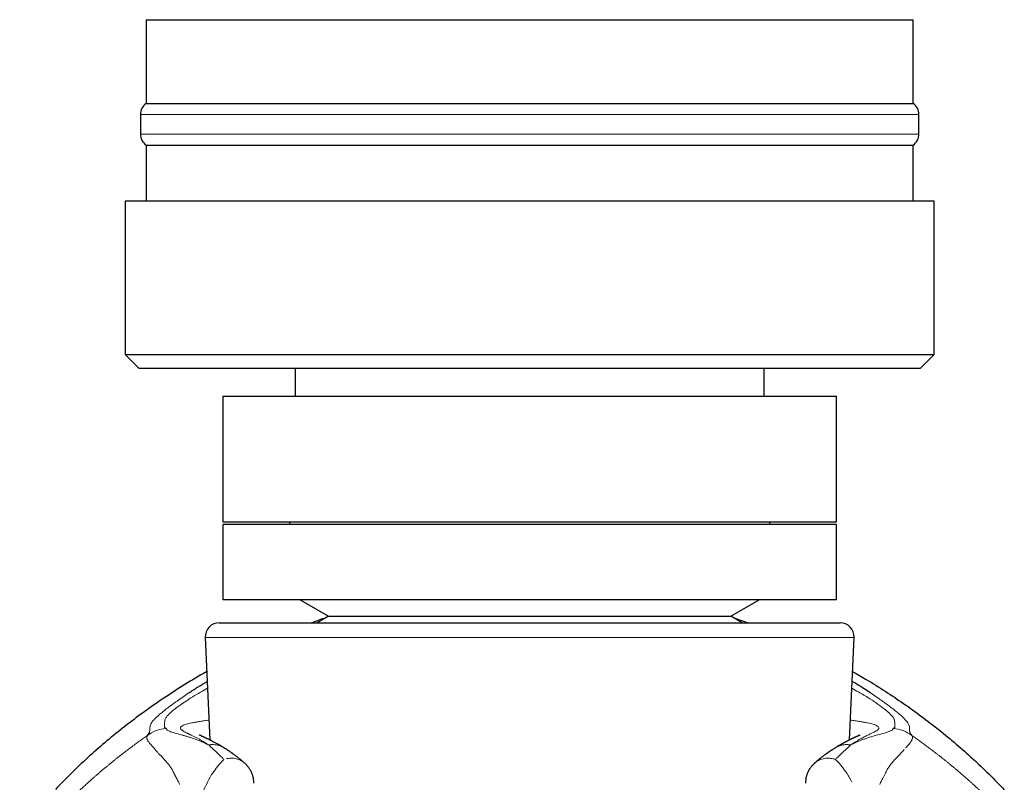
# Model space of a CAD drawing. Header units: millimetres. Extents: x 8 to 817, y 12 to 837.
# Tile 56 of 70: x 444 to 479, y 607 to 634. Entities that reach past the tile are written whole.
import ezdxf

# ---------------------------------------------------------------- set-up
doc = ezdxf.new("R2010")
doc.units = ezdxf.units.MM

msp = doc.modelspace()

# ---------------------------------------------------------------- linework, layer by layer
at = {"color": 7, "linetype": 'Continuous', "lineweight": 30}
for p, q in [((448.278, 634.031), (448.278, 631.031)), ((448.278, 634.031), (475.71, 634.031)), ((475.71, 634.031), (475.778, 634.031)), ((475.778, 631.031), (475.778, 634.031)), ((448.278, 631.031), (475.71, 631.031)), ((475.71, 631.031), (475.778, 631.031)), ((448.078, 630.631), (448.078, 629.931)), ((475.978, 629.931), (475.978, 630.631)), ((448.278, 629.531), (448.278, 627.531)), ((448.278, 629.531), (475.71, 629.531)), ((475.71, 629.531), (475.778, 629.531)), ((475.778, 627.531), (475.778, 629.531)), ((447.528, 627.531), (447.528, 622.031)), ((476.528, 627.531), (447.528, 627.531)), ((476.528, 622.031), (476.528, 627.531)), ((447.528, 622.031), (448.028, 621.531)), ((447.528, 622.031), (476.528, 622.031)), ((476.028, 621.531), (476.528, 622.031)), ((476.028, 621.531), (448.028, 621.531)), ((453.628, 621.531), (453.628, 620.531)), ((470.428, 620.531), (470.428, 621.531)), ((451.028, 620.531), (451.028, 616.031)), ((451.028, 620.531), (473.028, 620.531)), ((473.028, 616.031), (473.028, 620.531)), ((451.028, 616.031), (473.028, 616.031)), ((451.028, 615.931), (451.028, 613.231)), ((462.028, 615.931), (451.028, 615.931)), ((453.419, 616.031), (453.419, 615.931)), ((473.028, 615.931), (462.028, 615.931)), ((470.636, 615.931), (470.636, 616.031)), ((473.028, 613.231), (473.028, 615.931)), ((462.028, 613.231), (451.028, 613.231)), ((453.802, 613.231), (454.816, 612.645)), ((473.028, 613.231), (462.028, 613.231)), ((469.239, 612.645), (470.253, 613.231)), ((450.9, 612.411), (472.681, 612.411)), ((454.816, 612.645), (454.411, 612.411)), ((454.816, 612.645), (469.239, 612.645)), ((469.645, 612.411), (469.239, 612.645)), ((472.681, 612.411), (473.156, 612.411)), ((450.4, 611.889), (450.56, 608.213)), ((473.496, 608.213), (473.655, 611.889)), ((448.326, 608.374), (448.401, 608.469)), ((450.567, 608.042), (450.569, 607.987)), ((451.076, 607.926), (451.084, 607.921)), ((472.971, 607.921), (472.976, 607.924)), ((473.486, 607.987), (473.488, 608.042))]:
    msp.add_line(p, q, dxfattribs=at)
at = {"color": 252, "linetype": 'Continuous', "lineweight": 0}
for p, q in [((475.909, 630.631), (448.078, 630.631)), ((475.978, 630.631), (475.909, 630.631)), ((448.078, 629.931), (475.978, 629.931)), ((473.655, 611.889), (450.4, 611.889)), ((450.479, 610.064), (450.296, 609.965)), ((473.576, 610.064), (473.759, 609.965)), ((475.405, 609.024), (475.367, 609.06)), ((448.401, 608.469), (448.428, 608.74)), ((475.648, 608.527), (475.647, 608.587)), ((450.505, 608.035), (450.536, 608.019)), ((450.536, 608.019), (450.575, 607.982)), ((450.575, 607.982), (450.675, 607.889)), ((473.48, 607.982), (473.381, 607.889)), ((473.52, 608.019), (473.48, 607.982))]:
    msp.add_line(p, q, dxfattribs=at)
at = {"color": 252, "linetype": 'Continuous', "lineweight": 0, "flags": 128}
for points in [[(475.627, 608.74), (475.624, 608.747), (475.621, 608.755)], [(475.652, 608.49), (475.65, 608.5), (475.649, 608.511)]]:
    msp.add_lwpolyline(points, dxfattribs=at)
at = {"color": 7, "linetype": 'Continuous', "lineweight": 30}
for centre, start, end in [((448.578, 630.631), 126.8699, 180), ((475.478, 630.631), 360, 53.1301), ((448.578, 629.931), 180, 233.1301), ((475.478, 629.931), 306.8699, 0), ((450.9, 611.911), 90, 182.4813), ((473.156, 611.911), 357.5187, 90)]:
    msp.add_arc(centre, 0.5, start, end, dxfattribs=at)
for points, knots in [([(454.728, 612.594), (454.726, 612.593), (454.557, 612.537), (454.385, 612.476), (454.217, 612.412), (454.213, 612.411)], [0, 0, 0, 0, 0.0160193, 0.9750109, 1, 1, 1, 1]), ([(469.328, 612.594), (469.489, 612.538), (469.661, 612.479), (469.831, 612.415), (469.841, 612.411)], [0, 0, 0, 0, 0.939962, 1, 1, 1, 1]), ([(450.454, 610.659), (450.417, 610.639), (450.117, 610.474), (449.572, 610.138), (448.821, 609.652), (448.109, 609.15), (447.433, 608.636), (446.794, 608.114), (446.179, 607.573), (445.588, 607.017), (445.214, 606.629), (445.028, 606.436)], [0, 0, 0, 0, 0.018393, 0.148683, 0.278251, 0.406995, 0.527541, 0.647187, 0.765858, 0.883484, 1, 1, 1, 1]), ([(473.602, 610.662), (473.766, 610.569), (474.16, 610.344), (474.769, 609.963), (475.43, 609.522), (476.075, 609.059), (476.704, 608.575), (477.317, 608.069), (477.911, 607.542), (478.488, 606.995), (478.856, 606.613), (479.04, 606.422)], [0, 0, 0, 0, 0.081821, 0.196578, 0.311299, 0.425998, 0.540693, 0.655407, 0.77017, 0.88502, 1, 1, 1, 1]), ([(449.813, 609.898), (449.92, 609.969), (450.122, 610.101), (450.358, 610.245), (450.469, 610.312)], [0, 0, 0, 0, 0.533433, 1, 1, 1, 1]), ([(474.242, 609.898), (474.093, 609.997), (473.894, 610.128), (473.648, 610.274), (473.587, 610.31)], [0, 0, 0, 0, 0.752046, 1, 1, 1, 1]), ([(451.076, 607.927), (451.066, 607.934), (451.044, 607.947), (451.013, 607.966), (450.985, 607.983), (450.961, 607.996), (450.943, 608.007), (450.928, 608.016), (450.915, 608.023), (450.903, 608.03), (450.884, 608.041), (450.858, 608.056), (450.821, 608.076), (450.779, 608.099), (450.732, 608.124), (450.687, 608.148), (450.646, 608.169), (450.611, 608.188), (450.577, 608.204), (450.546, 608.22), (450.515, 608.235), (450.485, 608.25), (450.454, 608.264), (450.424, 608.279), (450.394, 608.292), (450.367, 608.305), (450.343, 608.316), (450.322, 608.326), (450.304, 608.334), (450.289, 608.341), (450.273, 608.348), (450.258, 608.355), (450.243, 608.362), (450.228, 608.369), (450.216, 608.374), (450.206, 608.379), (450.197, 608.383), (450.19, 608.387), (450.185, 608.389), (450.18, 608.391), (450.178, 608.393), (450.177, 608.393), (450.177, 608.393), (450.177, 608.393)], [0, 0, 0, 0, 0.0235825, 0.0480732, 0.0690684, 0.0863331, 0.1002635, 0.110876, 0.1194837, 0.1284743, 0.1378976, 0.1618153, 0.1881194, 0.2225817, 0.2604525, 0.2991886, 0.3319888, 0.3630385, 0.3922039, 0.419498, 0.4474994, 0.4785679, 0.5076253, 0.5389108, 0.5715185, 0.6018516, 0.6295493, 0.6546274, 0.6770998, 0.6971798, 0.7194013, 0.7437796, 0.7703075, 0.7977981, 0.8233236, 0.8450865, 0.8650666, 0.8857242, 0.9109734, 0.940852, 0.971791, 0.9994718, 1, 1, 1, 1]), ([(473.878, 608.393), (473.878, 608.393), (473.878, 608.393), (473.874, 608.391), (473.866, 608.387), (473.854, 608.381), (473.84, 608.375), (473.824, 608.367), (473.806, 608.359), (473.79, 608.351), (473.775, 608.345), (473.762, 608.339), (473.746, 608.331), (473.728, 608.323), (473.705, 608.313), (473.679, 608.3), (473.649, 608.287), (473.62, 608.273), (473.592, 608.26), (473.565, 608.247), (473.54, 608.235), (473.517, 608.224), (473.495, 608.213), (473.474, 608.202), (473.453, 608.192), (473.433, 608.182), (473.414, 608.172), (473.397, 608.163), (473.379, 608.154), (473.36, 608.144), (473.337, 608.132), (473.311, 608.118), (473.282, 608.102), (473.252, 608.086), (473.225, 608.071), (473.2, 608.057), (473.176, 608.043), (473.146, 608.026), (473.112, 608.006), (473.072, 607.983), (473.026, 607.956), (472.993, 607.935), (472.975, 607.925)], [0, 0, 0, 0, 0.022575, 0.061105, 0.098655, 0.137867, 0.170514, 0.204551, 0.237152, 0.267619, 0.285675, 0.30373, 0.324114, 0.346974, 0.372321, 0.403561, 0.436531, 0.467518, 0.496311, 0.5229, 0.547274, 0.569423, 0.589335, 0.609498, 0.628256, 0.645766, 0.662023, 0.677022, 0.690954, 0.706777, 0.725495, 0.747118, 0.770338, 0.794121, 0.818472, 0.833343, 0.851686, 0.873761, 0.899595, 0.929219, 0.962672, 1, 1, 1, 1]), ([(451.796, 607.395), (451.785, 607.404), (451.766, 607.421), (451.739, 607.444), (451.717, 607.462), (451.7, 607.476), (451.685, 607.489), (451.671, 607.5), (451.657, 607.512), (451.641, 607.525), (451.622, 607.54), (451.596, 607.561), (451.563, 607.587), (451.526, 607.616), (451.49, 607.643), (451.457, 607.668), (451.428, 607.689), (451.405, 607.706), (451.385, 607.721), (451.365, 607.735), (451.343, 607.751), (451.319, 607.768), (451.294, 607.785), (451.273, 607.799), (451.256, 607.811), (451.242, 607.82), (451.226, 607.831), (451.208, 607.843), (451.184, 607.859), (451.156, 607.877), (451.122, 607.899), (451.098, 607.914), (451.085, 607.922)], [0, 0, 0, 0, 0.043888, 0.0801, 0.108658, 0.130994, 0.15102, 0.168962, 0.1876, 0.208512, 0.234054, 0.264224, 0.315284, 0.368023, 0.417039, 0.462328, 0.503388, 0.535124, 0.561323, 0.586818, 0.617804, 0.654085, 0.690091, 0.723381, 0.744698, 0.764736, 0.785275, 0.812828, 0.848018, 0.890886, 0.941506, 1, 1, 1, 1]), ([(472.97, 607.922), (472.956, 607.914), (472.93, 607.897), (472.895, 607.874), (472.865, 607.854), (472.841, 607.839), (472.824, 607.827), (472.809, 607.817), (472.797, 607.809), (472.783, 607.799), (472.768, 607.789), (472.752, 607.778), (472.733, 607.765), (472.712, 607.75), (472.692, 607.736), (472.673, 607.723), (472.652, 607.708), (472.626, 607.688), (472.593, 607.664), (472.556, 607.636), (472.519, 607.607), (472.478, 607.576), (472.433, 607.54), (472.381, 607.498), (472.322, 607.449), (472.281, 607.414), (472.259, 607.395)], [0, 0, 0, 0, 0.0632442, 0.1171283, 0.1618024, 0.1973506, 0.2229332, 0.2411926, 0.2595429, 0.2794549, 0.3009297, 0.3239694, 0.3485771, 0.3823019, 0.4113483, 0.4356014, 0.4591969, 0.4988954, 0.5463919, 0.5962314, 0.6476611, 0.7016162, 0.762696, 0.8327634, 0.9118435, 1, 1, 1, 1]), ([(452.144, 606.663), (452.144, 606.668), (452.143, 606.679), (452.142, 606.697), (452.141, 606.725), (452.137, 606.762), (452.132, 606.805), (452.124, 606.848), (452.115, 606.888), (452.1, 606.945), (452.074, 607.017), (452.039, 607.092), (452.004, 607.154), (451.97, 607.205), (451.94, 607.245), (451.915, 607.276), (451.896, 607.297), (451.877, 607.319), (451.854, 607.342), (451.827, 607.368), (451.807, 607.386), (451.796, 607.395)], [0, 0, 0, 0, 0.017857, 0.038976, 0.066716, 0.1178, 0.171987, 0.223149, 0.272308, 0.319986, 0.434836, 0.545902, 0.618375, 0.689856, 0.763093, 0.797732, 0.832726, 0.866473, 0.901301, 0.949793, 1, 1, 1, 1]), ([(472.259, 607.395), (472.254, 607.39), (472.233, 607.372), (472.199, 607.34), (472.162, 607.301), (472.126, 607.259), (472.097, 607.221), (472.072, 607.186), (472.055, 607.16), (472.038, 607.131), (472.02, 607.099), (472.002, 607.063), (471.984, 607.024), (471.969, 606.984), (471.953, 606.937), (471.938, 606.883), (471.925, 606.818), (471.916, 606.746), (471.912, 606.693), (471.912, 606.666), (471.912, 606.663)], [0, 0, 0, 0, 0.027867, 0.0979901, 0.1675124, 0.2225551, 0.296586, 0.3389596, 0.3753482, 0.4094751, 0.4564591, 0.5096904, 0.5537118, 0.6089391, 0.6639832, 0.7310315, 0.8078916, 0.9041633, 0.9886951, 1, 1, 1, 1])]:
    msp.add_open_spline(points, degree=3, knots=knots, dxfattribs=at)
at = {"color": 252, "linetype": 'Continuous', "lineweight": 0}
for points, knots in [([(448.65, 609.024), (448.682, 609.054), (448.745, 609.112), (448.879, 609.223), (449.076, 609.379), (449.361, 609.592), (449.665, 609.798), (449.813, 609.898)], [0, 0, 0, 0, 0.171883, 0.337058, 0.496428, 0.753798, 1, 1, 1, 1]), ([(450.296, 609.965), (450.201, 609.909), (450.004, 609.794), (449.756, 609.636), (449.52, 609.474), (449.309, 609.319), (449.217, 609.241), (449.168, 609.199)], [0, 0, 0, 0, 0.155294, 0.319376, 0.496351, 0.733224, 1, 1, 1, 1]), ([(473.759, 609.965), (473.894, 609.886), (474.164, 609.728), (474.351, 609.603), (474.444, 609.54)], [0, 0, 0, 0, 0.499937, 1, 1, 1, 1]), ([(475.367, 609.059), (475.333, 609.09), (475.265, 609.149), (475.136, 609.256), (474.981, 609.376), (474.818, 609.498), (474.648, 609.62), (474.454, 609.756), (474.313, 609.85), (474.242, 609.898)], [0, 0, 0, 0, 0.169789, 0.331668, 0.49993, 0.63097, 0.750024, 0.874866, 1, 1, 1, 1]), ([(474.444, 609.54), (474.542, 609.469), (474.737, 609.328), (474.837, 609.242), (474.887, 609.199)], [0, 0, 0, 0, 0.499763, 1, 1, 1, 1]), ([(449.168, 609.199), (449.106, 609.139), (448.982, 609.017), (448.964, 608.959), (448.955, 608.93)], [0, 0, 0, 0, 0.4967772, 1, 1, 1, 1]), ([(474.887, 609.199), (474.891, 609.196), (474.898, 609.189), (474.905, 609.183), (474.908, 609.18)], [0, 0, 0, 0, 0.4996302, 1, 1, 1, 1]), ([(474.908, 609.18), (474.963, 609.125), (475.075, 609.013), (475.092, 608.958), (475.1, 608.93)], [0, 0, 0, 0, 0.4970174, 1, 1, 1, 1]), ([(448.428, 608.74), (448.435, 608.757), (448.448, 608.788), (448.485, 608.847), (448.542, 608.919), (448.615, 608.99), (448.65, 609.024)], [0, 0, 0, 0, 0.277881, 0.499061, 0.761289, 1, 1, 1, 1]), ([(448.955, 608.93), (448.949, 608.886), (448.935, 608.798), (448.934, 608.709), (448.934, 608.664)], [0, 0, 0, 0, 0.49932, 1, 1, 1, 1]), ([(449.546, 608.698), (449.559, 608.706), (449.586, 608.723), (449.646, 608.748), (449.721, 608.773), (449.811, 608.797), (449.917, 608.821), (450.038, 608.846), (450.173, 608.87), (450.325, 608.894), (450.443, 608.912), (450.516, 608.922), (450.529, 608.924)], [0, 0, 0, 0, 0.109027, 0.217931, 0.326722, 0.435408, 0.543991, 0.652476, 0.760862, 0.869151, 0.977343, 1, 1, 1, 1]), ([(474.509, 608.698), (474.496, 608.706), (474.47, 608.723), (474.41, 608.748), (474.335, 608.773), (474.245, 608.797), (474.139, 608.821), (474.018, 608.846), (473.882, 608.87), (473.731, 608.894), (473.612, 608.912), (473.539, 608.922), (473.527, 608.924)], [0, 0, 0, 0, 0.109027, 0.217931, 0.326722, 0.435408, 0.543991, 0.652476, 0.760862, 0.869151, 0.977343, 1, 1, 1, 1]), ([(475.102, 608.923), (475.108, 608.898), (475.119, 608.847), (475.118, 608.803), (475.117, 608.78)], [0, 0, 0, 0, 0.499765, 1, 1, 1, 1]), ([(475.621, 608.755), (475.607, 608.785), (475.578, 608.846), (475.463, 608.965), (475.405, 609.024)], [0, 0, 0, 0, 0.500084, 1, 1, 1, 1]), ([(449, 608.622), (448.876, 608.604), (448.633, 608.571), (448.426, 608.439), (448.326, 608.374)], [0, 0, 0, 0, 0.511996, 1, 1, 1, 1]), ([(448.934, 608.664), (448.945, 608.657), (448.968, 608.644), (448.99, 608.629), (449, 608.622)], [0, 0, 0, 0, 0.499793, 1, 1, 1, 1]), ([(449, 608.622), (449.004, 608.604), (449.012, 608.567), (449.117, 608.526), (449.17, 608.506)], [0, 0, 0, 0, 0.497365, 1, 1, 1, 1]), ([(449.17, 608.506), (449.218, 608.49), (449.318, 608.458), (449.462, 608.417), (449.535, 608.396)], [0, 0, 0, 0, 0.48872, 1, 1, 1, 1]), ([(450.505, 608.035), (450.499, 608.04), (450.484, 608.051), (450.457, 608.071), (450.422, 608.095), (450.379, 608.123), (450.331, 608.153), (450.284, 608.182), (450.237, 608.209), (450.19, 608.235), (450.142, 608.262), (450.093, 608.287), (450.026, 608.322), (449.944, 608.363), (449.878, 608.395), (449.837, 608.415), (449.816, 608.424), (449.797, 608.434), (449.779, 608.443), (449.761, 608.451), (449.732, 608.465), (449.695, 608.484), (449.653, 608.506), (449.616, 608.527), (449.584, 608.547), (449.558, 608.566), (449.537, 608.585), (449.517, 608.608), (449.505, 608.636), (449.512, 608.667), (449.535, 608.687), (449.546, 608.697)], [0, 0, 0, 0, 0.00942, 0.0225754, 0.0395518, 0.0604659, 0.0854712, 0.1106805, 0.1310978, 0.1581659, 0.1840147, 0.2085804, 0.2392929, 0.2998517, 0.358531, 0.3735508, 0.3884142, 0.403115, 0.4176468, 0.4320033, 0.4461779, 0.4893127, 0.5323919, 0.5753144, 0.6179342, 0.6601167, 0.7017403, 0.7468193, 0.8317789, 0.9163073, 1, 1, 1, 1]), ([(473.544, 608.036), (473.607, 608.078), (473.732, 608.161), (473.901, 608.259), (474.051, 608.338), (474.182, 608.401), (474.293, 608.453), (474.391, 608.499), (474.47, 608.544), (474.525, 608.587), (474.55, 608.626), (474.548, 608.663), (474.522, 608.686), (474.509, 608.698)], [0, 0, 0, 0, 0.088835, 0.175766, 0.261161, 0.345343, 0.428603, 0.511202, 0.609759, 0.707846, 0.805534, 0.902894, 1, 1, 1, 1]), ([(474.685, 608.442), (474.658, 608.434), (474.609, 608.419), (474.55, 608.403), (474.522, 608.396)], [0, 0, 0, 0, 0.533058, 1, 1, 1, 1]), ([(474.864, 608.498), (474.838, 608.49), (474.784, 608.472), (474.718, 608.452), (474.685, 608.442)], [0, 0, 0, 0, 0.491382, 1, 1, 1, 1]), ([(475.055, 608.622), (475.051, 608.604), (475.043, 608.567), (474.938, 608.526), (474.885, 608.506)], [0, 0, 0, 0, 0.495148, 1, 1, 1, 1]), ([(475.088, 608.643), (475.079, 608.64), (475.061, 608.634), (475.057, 608.626), (475.055, 608.622)], [0, 0, 0, 0, 0.5013199, 1, 1, 1, 1]), ([(475.73, 608.374), (475.626, 608.44), (475.42, 608.572), (475.177, 608.605), (475.055, 608.622)], [0, 0, 0, 0, 0.50007, 1, 1, 1, 1]), ([(475.122, 608.664), (475.12, 608.66), (475.115, 608.653), (475.097, 608.647), (475.088, 608.643)], [0, 0, 0, 0, 0.4984004, 1, 1, 1, 1]), ([(475.117, 608.78), (475.117, 608.768), (475.117, 608.744), (475.117, 608.719), (475.117, 608.706)], [0, 0, 0, 0, 0.500525, 1, 1, 1, 1]), ([(475.117, 608.706), (475.118, 608.702), (475.118, 608.696), (475.119, 608.689), (475.119, 608.685)], [0, 0, 0, 0, 0.500091, 1, 1, 1, 1]), ([(475.119, 608.685), (475.12, 608.682), (475.12, 608.675), (475.121, 608.668), (475.122, 608.664)], [0, 0, 0, 0, 0.500199, 1, 1, 1, 1]), ([(475.646, 608.635), (475.645, 608.653), (475.643, 608.686), (475.632, 608.723), (475.627, 608.74)], [0, 0, 0, 0, 0.542537, 1, 1, 1, 1]), ([(475.647, 608.587), (475.647, 608.595), (475.647, 608.611), (475.646, 608.627), (475.646, 608.635)], [0, 0, 0, 0, 0.499941, 1, 1, 1, 1]), ([(475.649, 608.511), (475.649, 608.514), (475.649, 608.519), (475.649, 608.525), (475.648, 608.527)], [0, 0, 0, 0, 0.4999777, 1, 1, 1, 1]), ([(475.655, 608.469), (475.654, 608.473), (475.653, 608.479), (475.652, 608.486), (475.652, 608.49)], [0, 0, 0, 0, 0.499951, 1, 1, 1, 1]), ([(475.73, 608.374), (475.717, 608.391), (475.69, 608.423), (475.667, 608.454), (475.655, 608.469)], [0, 0, 0, 0, 0.499962, 1, 1, 1, 1]), ([(443.749, 603.944), (443.805, 604.021), (443.916, 604.173), (444.083, 604.391), (444.247, 604.6), (444.41, 604.803), (444.578, 605.004), (444.747, 605.201), (444.874, 605.344), (444.954, 605.434), (444.991, 605.474), (445.027, 605.514), (445.062, 605.552), (445.098, 605.591), (445.133, 605.628), (445.203, 605.704), (445.311, 605.818), (445.459, 605.97), (445.611, 606.123), (445.762, 606.271), (445.911, 606.413), (446.052, 606.546), (446.151, 606.636), (446.205, 606.685), (446.22, 606.699), (446.235, 606.713), (446.251, 606.726), (446.266, 606.74), (446.281, 606.754), (446.316, 606.785), (446.373, 606.836), (446.452, 606.906), (446.537, 606.98), (446.628, 607.058), (446.722, 607.138), (446.814, 607.215), (446.9, 607.287), (446.981, 607.353), (447.059, 607.416), (447.139, 607.481), (447.223, 607.548), (447.312, 607.619), (447.428, 607.709), (447.567, 607.817), (447.728, 607.938), (447.883, 608.055), (448.035, 608.166), (448.181, 608.271), (448.278, 608.341), (448.326, 608.374)], [0, 0, 0, 0, 0.0387852, 0.0762224, 0.1123147, 0.1480383, 0.1837349, 0.2214878, 0.25767, 0.2655785, 0.2734089, 0.2811612, 0.2888358, 0.2964328, 0.3039525, 0.3113952, 0.3421998, 0.3743202, 0.4077887, 0.4426338, 0.4744566, 0.5073804, 0.5372753, 0.5406852, 0.5441061, 0.5475379, 0.5509809, 0.5544348, 0.5578998, 0.5613758, 0.5781322, 0.5961562, 0.6154507, 0.6360186, 0.6578624, 0.6792406, 0.6985859, 0.7163289, 0.7336, 0.7510808, 0.7694656, 0.7893257, 0.8097617, 0.8451157, 0.8790097, 0.9114437, 0.9424187, 0.9719365, 1, 1, 1, 1]), ([(448.326, 608.374), (448.323, 608.37), (448.318, 608.361), (448.312, 608.347), (448.308, 608.331), (448.305, 608.314), (448.305, 608.296), (448.308, 608.275), (448.313, 608.252), (448.322, 608.227), (448.335, 608.2), (448.347, 608.18), (448.353, 608.169)], [0, 0, 0, 0, 0.074719, 0.155018, 0.240908, 0.332403, 0.429516, 0.532262, 0.640661, 0.754732, 0.874502, 1, 1, 1, 1]), ([(448.359, 608.159), (448.358, 608.161), (448.356, 608.164), (448.354, 608.168), (448.353, 608.169)], [0, 0, 0, 0, 0.500054, 1, 1, 1, 1]), ([(448.359, 608.159), (448.363, 608.153), (448.376, 608.134), (448.422, 608.072), (448.483, 608.006), (448.53, 607.954)], [0, 0, 0, 0, 0.11099, 0.314256, 1, 1, 1, 1]), ([(449.535, 608.396), (449.547, 608.392), (449.57, 608.386), (449.596, 608.379), (449.608, 608.376)], [0, 0, 0, 0, 0.54299, 1, 1, 1, 1]), ([(449.608, 608.376), (449.648, 608.365), (449.728, 608.344), (449.81, 608.318), (449.851, 608.305)], [0, 0, 0, 0, 0.507632, 1, 1, 1, 1]), ([(449.851, 608.305), (449.958, 608.269), (450.166, 608.199), (450.394, 608.089), (450.505, 608.035)], [0, 0, 0, 0, 0.512963, 1, 1, 1, 1]), ([(473.938, 608.212), (473.873, 608.186), (473.745, 608.135), (473.61, 608.069), (473.544, 608.036)], [0, 0, 0, 0, 0.509636, 1, 1, 1, 1]), ([(474.171, 608.295), (474.132, 608.282), (474.056, 608.256), (473.977, 608.226), (473.938, 608.212)], [0, 0, 0, 0, 0.506736, 1, 1, 1, 1]), ([(474.505, 608.392), (474.45, 608.377), (474.342, 608.349), (474.227, 608.312), (474.171, 608.295)], [0, 0, 0, 0, 0.510598, 1, 1, 1, 1]), ([(474.522, 608.396), (474.519, 608.395), (474.513, 608.394), (474.507, 608.392), (474.505, 608.392)], [0, 0, 0, 0, 0.5005679, 1, 1, 1, 1]), ([(475.697, 608.159), (475.673, 608.125), (475.626, 608.057), (475.545, 607.968), (475.504, 607.923)], [0, 0, 0, 0, 0.498613, 1, 1, 1, 1]), ([(475.697, 608.159), (475.698, 608.161), (475.7, 608.164), (475.702, 608.168), (475.703, 608.169)], [0, 0, 0, 0, 0.500046, 1, 1, 1, 1]), ([(475.703, 608.169), (475.71, 608.182), (475.724, 608.207), (475.733, 608.229), (475.738, 608.24)], [0, 0, 0, 0, 0.500373, 1, 1, 1, 1]), ([(475.738, 608.24), (475.745, 608.267), (475.758, 608.316), (475.738, 608.357), (475.73, 608.374)], [0, 0, 0, 0, 0.556568, 1, 1, 1, 1]), ([(476.76, 607.605), (476.734, 607.626), (476.682, 607.667), (476.604, 607.727), (476.53, 607.785), (476.457, 607.84), (476.387, 607.893), (476.32, 607.944), (476.192, 608.04), (475.998, 608.183), (475.819, 608.311), (475.73, 608.374)], [0, 0, 0, 0, 0.080816, 0.15865, 0.233522, 0.305446, 0.374432, 0.440486, 0.50361, 0.750461, 1, 1, 1, 1]), ([(448.555, 607.927), (448.551, 607.932), (448.543, 607.941), (448.535, 607.95), (448.53, 607.954)], [0, 0, 0, 0, 0.500171, 1, 1, 1, 1]), ([(448.6, 607.873), (448.593, 607.882), (448.577, 607.9), (448.563, 607.918), (448.555, 607.927)], [0, 0, 0, 0, 0.500325, 1, 1, 1, 1]), ([(448.792, 607.661), (448.791, 607.662), (448.788, 607.666), (448.777, 607.677), (448.741, 607.714), (448.676, 607.783), (448.628, 607.84), (448.6, 607.873)], [0, 0, 0, 0, 0.0149141, 0.0441621, 0.145595, 0.5193909, 1, 1, 1, 1]), ([(450.505, 608.035), (450.537, 608.039), (450.601, 608.048), (450.698, 608.046), (450.792, 608.035), (450.884, 608.014), (450.972, 607.982), (451.037, 607.952), (451.069, 607.931), (451.076, 607.926)], [0, 0, 0, 0, 0.1595994, 0.3192954, 0.479159, 0.6391336, 0.7990945, 0.9589101, 1, 1, 1, 1]), ([(450.675, 607.889), (450.734, 607.833), (450.833, 607.741), (450.973, 607.61), (451.044, 607.538), (451.07, 607.513)], [0, 0, 0, 0, 0.496664, 0.820633, 1, 1, 1, 1]), ([(472.976, 607.924), (472.983, 607.928), (473.015, 607.95), (473.079, 607.98), (473.167, 608.012), (473.258, 608.034), (473.352, 608.046), (473.448, 608.048), (473.512, 608.04), (473.544, 608.036)], [0, 0, 0, 0, 0.0421977, 0.2018185, 0.3615892, 0.5213804, 0.6810668, 0.8405865, 1, 1, 1, 1]), ([(472.985, 607.513), (473.011, 607.538), (473.044, 607.571), (473.078, 607.604), (473.088, 607.613), (473.091, 607.615), (473.127, 607.65), (473.23, 607.749), (473.321, 607.834), (473.381, 607.889)], [0, 0, 0, 0, 0.180175, 0.228441, 0.24213, 0.246366, 0.248862, 0.503348, 1, 1, 1, 1]), ([(473.544, 608.036), (473.542, 608.034), (473.536, 608.028), (473.526, 608.022), (473.52, 608.019)], [0, 0, 0, 0, 0.430031, 1, 1, 1, 1]), ([(475.097, 607.485), (475.156, 607.547), (475.273, 607.671), (475.365, 607.772), (475.412, 607.822)], [0, 0, 0, 0, 0.50002, 1, 1, 1, 1]), ([(475.412, 607.822), (475.419, 607.831), (475.434, 607.848), (475.448, 607.864), (475.455, 607.873)], [0, 0, 0, 0, 0.5003048, 1, 1, 1, 1]), ([(449.077, 607.348), (449.028, 607.406), (448.929, 607.522), (448.838, 607.615), (448.792, 607.661)], [0, 0, 0, 0, 0.498425, 1, 1, 1, 1]), ([(451.07, 607.513), (451.007, 607.451), (450.878, 607.325), (450.765, 607.16), (450.707, 607.076)], [0, 0, 0, 0, 0.493293, 1, 1, 1, 1]), ([(451.144, 607.533), (451.204, 607.543), (451.329, 607.564), (451.512, 607.544), (451.674, 607.489), (451.757, 607.421), (451.793, 607.391)], [0, 0, 0, 0, 0.246453, 0.510109, 0.786097, 1, 1, 1, 1]), ([(472.26, 607.394), (472.272, 607.405), (472.307, 607.436), (472.374, 607.476), (472.459, 607.514), (472.548, 607.54), (472.639, 607.554), (472.731, 607.557), (472.822, 607.551), (472.882, 607.539), (472.912, 607.533)], [0, 0, 0, 0, 0.073508, 0.214118, 0.353263, 0.490072, 0.623762, 0.753659, 0.879212, 1, 1, 1, 1]), ([(472.985, 607.513), (472.973, 607.516), (472.948, 607.524), (472.924, 607.53), (472.912, 607.533)], [0, 0, 0, 0, 0.502696, 1, 1, 1, 1]), ([(472.985, 607.513), (473.05, 607.45), (473.178, 607.323), (473.292, 607.159), (473.348, 607.076)], [0, 0, 0, 0, 0.499986, 1, 1, 1, 1]), ([(474.978, 607.348), (474.995, 607.369), (475.035, 607.418), (475.075, 607.461), (475.097, 607.485)], [0, 0, 0, 0, 0.431679, 1, 1, 1, 1]), ([(477.705, 606.818), (477.667, 606.851), (477.594, 606.916), (477.487, 607.008), (477.388, 607.093), (477.295, 607.172), (477.208, 607.244), (477.122, 607.314), (477.039, 607.382), (476.957, 607.448), (476.884, 607.506), (476.82, 607.558), (476.779, 607.59), (476.76, 607.605)], [0, 0, 0, 0, 0.121997, 0.235951, 0.342334, 0.441528, 0.53383, 0.619472, 0.713693, 0.798782, 0.874841, 0.941907, 1, 1, 1, 1]), ([(449.272, 607.03), (449.258, 607.058), (449.231, 607.115), (449.184, 607.195), (449.133, 607.274), (449.096, 607.323), (449.077, 607.348)], [0, 0, 0, 0, 0.228397, 0.471102, 0.728271, 1, 1, 1, 1]), ([(449.277, 607.019), (449.276, 607.021), (449.274, 607.025), (449.272, 607.028), (449.272, 607.03)], [0, 0, 0, 0, 0.500029, 1, 1, 1, 1]), ([(449.481, 606.616), (449.474, 606.632), (449.459, 606.665), (449.434, 606.716), (449.405, 606.773), (449.384, 606.812), (449.373, 606.834), (449.371, 606.838), (449.369, 606.842), (449.366, 606.846), (449.363, 606.852), (449.36, 606.858), (449.355, 606.868), (449.346, 606.883), (449.335, 606.905), (449.324, 606.926), (449.314, 606.945), (449.306, 606.96), (449.299, 606.974), (449.292, 606.987), (449.286, 606.999), (449.281, 607.009), (449.278, 607.016), (449.277, 607.019)], [0, 0, 0, 0, 0.104437, 0.225132, 0.362071, 0.515214, 0.522065, 0.530611, 0.54085, 0.552784, 0.566411, 0.58173, 0.598742, 0.645012, 0.700479, 0.76513, 0.807593, 0.847081, 0.883596, 0.917144, 0.947725, 0.975343, 1, 1, 1, 1]), ([(450.707, 607.076), (450.68, 607.041), (450.631, 606.978), (450.595, 606.909), (450.58, 606.88)], [0, 0, 0, 0, 0.567145, 1, 1, 1, 1]), ([(473.476, 606.88), (473.458, 606.914), (473.422, 606.982), (473.373, 607.045), (473.348, 607.076)], [0, 0, 0, 0, 0.499754, 1, 1, 1, 1]), ([(474.68, 606.837), (474.698, 606.866), (474.734, 606.926), (474.764, 606.988), (474.779, 607.019)], [0, 0, 0, 0, 0.494127, 1, 1, 1, 1]), ([(474.779, 607.019), (474.78, 607.021), (474.781, 607.025), (474.783, 607.028), (474.784, 607.03)], [0, 0, 0, 0, 0.500028, 1, 1, 1, 1]), ([(474.784, 607.03), (474.797, 607.058), (474.825, 607.115), (474.871, 607.195), (474.923, 607.274), (474.959, 607.323), (474.978, 607.348)], [0, 0, 0, 0, 0.2282806, 0.4709466, 0.7281557, 1, 1, 1, 1]), ([(450.479, 606.693), (450.428, 606.592), (450.325, 606.389), (450.245, 606.165), (450.205, 606.053)], [0, 0, 0, 0, 0.495406, 1, 1, 1, 1]), ([(450.58, 606.88), (450.563, 606.85), (450.528, 606.789), (450.495, 606.725), (450.479, 606.693)], [0, 0, 0, 0, 0.494623, 1, 1, 1, 1]), ([(473.476, 606.88), (473.493, 606.85), (473.527, 606.789), (473.56, 606.725), (473.577, 606.693)], [0, 0, 0, 0, 0.49532, 1, 1, 1, 1]), ([(474.575, 606.616), (474.586, 606.641), (474.605, 606.687), (474.626, 606.731), (474.635, 606.751)], [0, 0, 0, 0, 0.53938, 1, 1, 1, 1]), ([(474.635, 606.751), (474.643, 606.768), (474.657, 606.797), (474.673, 606.825), (474.68, 606.837)], [0, 0, 0, 0, 0.556834, 1, 1, 1, 1]), ([(478.788, 605.772), (478.778, 605.782), (478.756, 605.805), (478.719, 605.843), (478.676, 605.889), (478.63, 605.936), (478.583, 605.984), (478.535, 606.032), (478.488, 606.079), (478.435, 606.132), (478.378, 606.188), (478.317, 606.248), (478.261, 606.302), (478.205, 606.356), (478.144, 606.415), (478.077, 606.478), (478.029, 606.522), (478.001, 606.548), (477.992, 606.556), (477.983, 606.565), (477.974, 606.573), (477.965, 606.582), (477.942, 606.603), (477.907, 606.635), (477.862, 606.676), (477.823, 606.712), (477.789, 606.743), (477.76, 606.768), (477.737, 606.789), (477.719, 606.805), (477.709, 606.814), (477.705, 606.818)], [0, 0, 0, 0, 0.026364, 0.059299, 0.098568, 0.14391, 0.183619, 0.226778, 0.273265, 0.310568, 0.372159, 0.428238, 0.479106, 0.524967, 0.584519, 0.649507, 0.711052, 0.719406, 0.727829, 0.736318, 0.744875, 0.753499, 0.762189, 0.810184, 0.852761, 0.890043, 0.922134, 0.949117, 0.971056, 0.988005, 1, 1, 1, 1])]:
    msp.add_open_spline(points, degree=3, knots=knots, dxfattribs=at)

doc.saveas('drawing.dxf')
